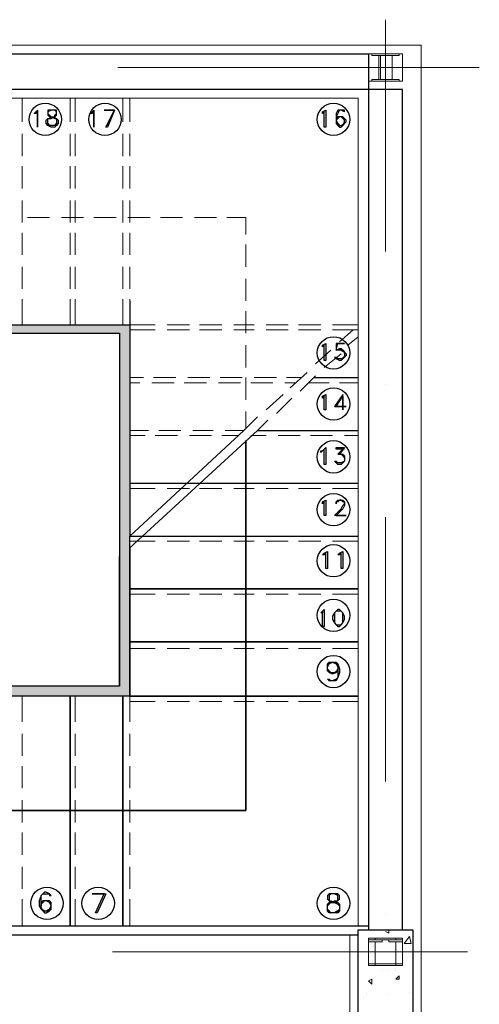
# Model space of a CAD drawing. Header units: metres. Extents: x -25 to 43.2, y -9.5 to 51.2.
# Tile 21 of 22: x 18.9 to 21.5, y 1 to 6.6. Entities that reach past the tile are written whole.
import ezdxf

# ---------------------------------------------------------------- set-up
doc = ezdxf.new("R2010")
doc.units = ezdxf.units.M
doc.header["$MEASUREMENT"] = 0
for name, color, linetype in [('PDF4_ax', 7, 'Continuous'), ('PDF4_column', 7, 'Continuous'), ('PDF4_hatch-plan', 7, 'Continuous'), ('PDF4_khatchin', 7, 'Continuous'), ('PDF4_Layer5', 7, 'Continuous'), ('PDF4_shear wall', 7, 'Continuous'), ('PDF4_STAIRS', 7, 'Continuous'), ('PDF4_Text Info.', 7, 'Continuous'), ('PDF4_wall', 7, 'Continuous')]:
    doc.layers.add(name, color=color, linetype=linetype)

msp = doc.modelspace()

# ---------------------------------------------------------------- linework, layer by layer
at = {"layer": 'PDF4_ax', "lineweight": 9}
for points in [[(20.9255, 6.6023), (20.9255, 5.2925)], [(19.4134, 6.3327), (21.4552, 6.3327)], [(20.9255, 4.5413), (20.9255, 4.5413)], [(20.9255, 3.79), (20.9255, 2.2972)], [(20.9255, 1.5459), (20.9255, 1.5459)], [(19.3845, 1.3341), (21.3878, 1.3341)]]:
    msp.add_lwpolyline(points, dxfattribs=at)
at = {"layer": 'PDF4_column', "lineweight": 18}
for points in [[(20.8292, 6.4097), (21.0218, 6.4097), (21.0218, 6.2556), (20.8292, 6.2556)], [(21.0026, 6.4001), (20.8485, 6.4001), (20.8485, 6.4097), (21.0026, 6.4097)], [(20.887, 6.2652), (20.8485, 6.2652), (20.9255, 6.2652), (20.8966, 6.2652), (20.8966, 6.4001), (20.9255, 6.4001), (20.8485, 6.4001), (20.887, 6.4001)], [(20.9641, 6.2652), (20.9255, 6.2652), (21.0026, 6.2652), (20.9641, 6.2652), (20.9641, 6.4001), (21.0026, 6.4001), (20.9255, 6.4001), (20.9641, 6.4001)], [(21.0026, 6.2556), (20.8485, 6.2556), (20.8485, 6.2652), (21.0026, 6.2652)], [(20.8292, 1.4111), (21.0218, 1.4111), (21.0218, 1.257), (20.8292, 1.257)], [(20.8292, 1.4111), (21.0218, 1.4111), (21.0218, 1.257), (20.8292, 1.257)], [(20.8292, 1.4111), (21.0218, 1.4111), (21.0218, 1.257), (20.8292, 1.257)], [(20.8677, 1.2666), (20.8292, 1.2666), (20.9063, 1.2666), (20.8677, 1.2666), (20.8677, 1.3918), (20.9063, 1.3918), (20.9063, 1.4015), (20.8292, 1.4015), (20.8292, 1.3918), (20.8677, 1.3918)], [(20.8677, 1.2666), (20.8292, 1.2666), (20.9063, 1.2666), (20.8677, 1.2666), (20.8677, 1.3918), (20.9063, 1.3918), (20.9063, 1.4015), (20.8292, 1.4015), (20.8292, 1.3918), (20.8677, 1.3918)], [(20.8677, 1.2666), (20.8292, 1.2666), (20.9063, 1.2666), (20.8677, 1.2666), (20.8677, 1.3918), (20.9063, 1.3918), (20.9063, 1.4015), (20.8292, 1.4015), (20.8292, 1.3918), (20.8677, 1.3918)], [(20.9833, 1.4015), (20.8677, 1.4015), (20.8677, 1.4111), (20.9833, 1.4111)], [(20.9833, 1.4015), (20.8677, 1.4015), (20.8677, 1.4111), (20.9833, 1.4111)], [(20.9833, 1.4015), (20.8677, 1.4015), (20.8677, 1.4111), (20.9833, 1.4111)], [(20.9833, 1.2666), (20.9448, 1.2666), (21.0218, 1.2666), (20.9833, 1.2666), (20.9833, 1.3918), (21.0218, 1.3918), (21.0218, 1.4015), (20.9448, 1.4015), (20.9448, 1.3918), (20.9833, 1.3918)], [(20.9833, 1.2666), (20.9448, 1.2666), (21.0218, 1.2666), (20.9833, 1.2666), (20.9833, 1.3918), (21.0218, 1.3918), (21.0218, 1.4015), (20.9448, 1.4015), (20.9448, 1.3918), (20.9833, 1.3918)], [(20.9833, 1.2666), (20.9448, 1.2666), (21.0218, 1.2666), (20.9833, 1.2666), (20.9833, 1.3918), (21.0218, 1.3918), (21.0218, 1.4015), (20.9448, 1.4015), (20.9448, 1.3918), (20.9833, 1.3918)], [(20.9833, 1.257), (20.8677, 1.257), (20.8677, 1.2666), (20.9833, 1.2666)], [(20.9833, 1.257), (20.8677, 1.257), (20.8677, 1.2666), (20.9833, 1.2666)], [(20.9833, 1.257), (20.8677, 1.257), (20.8677, 1.2666), (20.9833, 1.2666)]]:
    msp.add_lwpolyline(points, close=True, dxfattribs=at)
at = {"layer": 'PDF4_hatch-plan', "lineweight": 18}
for points in [[(20.9255, 1.4496), (20.9448, 1.44), (20.9448, 1.4593)], [(21.0604, 1.4304), (21.0604, 1.4304)], [(20.8581, 1.363), (20.8581, 1.363)], [(21.07, 1.3726), (21.07, 1.3726)], [(20.8388, 1.3244), (20.8388, 1.3244)], [(20.9063, 1.2281), (20.9063, 1.2281)], [(20.9448, 1.2281), (20.9448, 1.2281)], [(20.9833, 1.2281), (20.9833, 1.2281)], [(21.0604, 1.1318), (21.0604, 1.1318)], [(20.8003, 1.074), (20.8003, 1.074)], [(20.8196, 1.0933), (20.8196, 1.0933)], [(20.9448, 1.0933), (20.9448, 1.0933)], [(21.0604, 1.1029), (21.0604, 1.1029)]]:
    msp.add_lwpolyline(points, dxfattribs=at)
for points in [[(21.0315, 1.3822), (21.0604, 1.4207), (21.07, 1.3822)], [(20.8485, 1.18), (20.8485, 1.1511), (20.8292, 1.1703)], [(21.0026, 1.1992), (21.0026, 1.18), (20.9833, 1.18)]]:
    msp.add_lwpolyline(points, close=True, dxfattribs=at)
at = {"layer": 'PDF4_khatchin', "lineweight": 18}
for points in [[(18.8741, 6.1593), (18.8741, 6.0245)], [(19.1438, 6.1593), (19.1438, 6.0245)], [(19.1726, 6.1593), (19.1726, 6.0245)], [(19.4423, 6.1593), (19.4423, 6.0245)], [(19.4808, 6.1593), (19.4808, 6.0245)], [(18.8741, 5.957), (18.8741, 5.8318)], [(19.1438, 5.957), (19.1438, 5.8318)], [(19.1726, 5.957), (19.1726, 5.8318)], [(19.4423, 5.957), (19.4423, 5.8318)], [(19.4808, 5.957), (19.4808, 5.8318)], [(18.8741, 5.774), (18.8741, 5.6488)], [(19.1438, 5.774), (19.1438, 5.6488)], [(19.1726, 5.774), (19.1726, 5.6488)], [(19.4423, 5.774), (19.4423, 5.6488)], [(19.4808, 5.774), (19.4808, 5.6488)], [(18.8741, 5.5814), (18.8741, 5.4562)], [(19.1438, 5.5814), (19.1438, 5.4562)], [(19.1726, 5.5814), (19.1726, 5.4562)], [(19.4423, 5.5814), (19.4423, 5.4562)], [(19.4808, 5.5814), (19.4808, 5.4562)], [(18.903, 5.4851), (19.0282, 5.4851)], [(19.0956, 5.4851), (19.2208, 5.4851)], [(19.2786, 5.4851), (19.4038, 5.4851)], [(19.4712, 5.4851), (19.5964, 5.4851)], [(19.6542, 5.4851), (19.7794, 5.4851)], [(19.8468, 5.4851), (19.972, 5.4851)], [(20.1358, 5.3888), (20.1358, 5.4851), (20.0298, 5.4851)], [(18.8741, 5.3984), (18.8741, 5.2732)], [(19.1438, 5.3984), (19.1438, 5.2732)], [(19.1726, 5.3984), (19.1726, 5.2732)], [(19.4423, 5.3984), (19.4423, 5.2732)], [(19.4808, 5.3984), (19.4808, 5.2732)], [(20.1358, 5.2058), (20.1358, 5.331)], [(18.8741, 5.2058), (18.8741, 5.0806)], [(19.1438, 5.2058), (19.1438, 5.0806)], [(19.1726, 5.2058), (19.1726, 5.0806)], [(19.4423, 5.2058), (19.4423, 5.0806)], [(19.4808, 5.2058), (19.4808, 5.0806)], [(20.1358, 5.0132), (20.1358, 5.1384)], [(18.8741, 5.0228), (18.8741, 4.8783)], [(19.1438, 5.0228), (19.1438, 4.8783)], [(19.1726, 5.0228), (19.1726, 4.8783)], [(19.4423, 5.0228), (19.4423, 4.8783)], [(19.4808, 5.0228), (19.4808, 4.8783), (19.6253, 4.8783)], [(20.1358, 4.8302), (20.1358, 4.9554)], [(19.4808, 4.8494), (19.6253, 4.8494)], [(19.6927, 4.8783), (19.8179, 4.8783)], [(19.6927, 4.8494), (19.8179, 4.8494)], [(19.8757, 4.8783), (20.0009, 4.8783)], [(19.8757, 4.8494), (20.0009, 4.8494)], [(20.0684, 4.8783), (20.1839, 4.8783)], [(20.0684, 4.8494), (20.1839, 4.8494)], [(20.2513, 4.8783), (20.3765, 4.8783)], [(20.2513, 4.8494), (20.3765, 4.8494)], [(20.4343, 4.8783), (20.5595, 4.8783)], [(20.4343, 4.8494), (20.5595, 4.8494)], [(20.627, 4.8783), (20.7714, 4.8783)], [(20.627, 4.8494), (20.7714, 4.8494)], [(20.7425, 4.8494), (20.6655, 4.782)], [(20.7714, 4.8109), (20.7136, 4.7628)], [(20.1358, 4.6376), (20.1358, 4.7628)], [(20.6173, 4.7339), (20.5306, 4.6568)], [(20.6751, 4.7146), (20.5788, 4.6376)], [(19.4808, 4.5798), (19.5579, 4.5798)], [(19.6157, 4.5798), (19.7409, 4.5798)], [(19.8083, 4.5798), (19.9335, 4.5798)], [(19.9913, 4.5798), (20.1165, 4.5798)], [(20.1358, 4.4546), (20.1358, 4.5798)], [(20.1839, 4.5798), (20.3091, 4.5798)], [(20.3669, 4.5798), (20.4536, 4.5798)], [(20.4825, 4.6087), (20.3862, 4.522)], [(20.5306, 4.5894), (20.444, 4.5027)], [(19.4808, 4.5509), (19.5386, 4.5509)], [(19.6061, 4.5509), (19.7313, 4.5509)], [(19.789, 4.5509), (19.9143, 4.5509)], [(19.9817, 4.5509), (20.1069, 4.5509)], [(20.1647, 4.5509), (20.2899, 4.5509)], [(20.3573, 4.5509), (20.4151, 4.5509)], [(20.4921, 4.5509), (20.6077, 4.5509)], [(20.6655, 4.5509), (20.7714, 4.5509)], [(20.3477, 4.4835), (20.2513, 4.3968)], [(20.3958, 4.4642), (20.3091, 4.3775)], [(20.0202, 4.2812), (20.1261, 4.2812), (20.2032, 4.3583)], [(20.1358, 4.2908), (20.1358, 4.3872)], [(20.261, 4.339), (20.2032, 4.2812)], [(19.4808, 4.2812), (19.5868, 4.2812)], [(19.4808, 4.2523), (19.5675, 4.2523)], [(19.6253, 4.2523), (19.7505, 4.2523)], [(19.6446, 4.2812), (19.7698, 4.2812)], [(19.8179, 4.2523), (19.9431, 4.2523)], [(19.8372, 4.2812), (19.9528, 4.2812)], [(20.0009, 4.2523), (20.0972, 4.2523)], [(20.1647, 4.2523), (20.2513, 4.2523)], [(20.3188, 4.2523), (20.444, 4.2523)], [(20.5018, 4.2523), (20.627, 4.2523)], [(20.6944, 4.2523), (20.7714, 4.2523)], [(19.4808, 3.9537), (19.6253, 3.9537)], [(19.6927, 3.9537), (19.8179, 3.9537)], [(19.8757, 3.9537), (20.0009, 3.9537)], [(20.0684, 3.9537), (20.1839, 3.9537)], [(20.2513, 3.9537), (20.3765, 3.9537)], [(20.4343, 3.9537), (20.5595, 3.9537)], [(20.627, 3.9537), (20.7714, 3.9537)], [(19.4808, 3.6552), (19.6253, 3.6552)], [(19.6927, 3.6552), (19.8179, 3.6552)], [(19.8757, 3.6552), (20.0009, 3.6552)], [(20.0684, 3.6552), (20.1839, 3.6552)], [(20.2513, 3.6552), (20.3765, 3.6552)], [(20.4343, 3.6552), (20.5595, 3.6552)], [(20.627, 3.6552), (20.7714, 3.6552)]]:
    msp.add_lwpolyline(points, dxfattribs=at)
for points in [[(19.6253, 3.3566), (19.4808, 3.3566)], [(19.8179, 3.3566), (19.6927, 3.3566)], [(20.0009, 3.3566), (19.8757, 3.3566)], [(20.1839, 3.3566), (20.0684, 3.3566)], [(20.3765, 3.3566), (20.2513, 3.3566)], [(20.5595, 3.3566), (20.4343, 3.3566)], [(20.7714, 3.3566), (20.627, 3.3566)], [(19.6253, 3.0484), (19.4808, 3.0484)], [(19.8179, 3.0484), (19.6927, 3.0484)], [(20.0009, 3.0484), (19.8757, 3.0484)], [(20.1839, 3.0484), (20.0684, 3.0484)], [(20.3765, 3.0484), (20.2513, 3.0484)], [(20.5595, 3.0484), (20.4343, 3.0484)], [(20.7714, 3.0484), (20.627, 3.0484)], [(18.8741, 2.6343), (18.8741, 2.7787)], [(19.1726, 2.6343), (19.1726, 2.7787)], [(19.4808, 2.6343), (19.4808, 2.7787)], [(19.6253, 2.7498), (19.4808, 2.7498)], [(19.8179, 2.7498), (19.6927, 2.7498)], [(20.0009, 2.7498), (19.8757, 2.7498)], [(20.1839, 2.7498), (20.0684, 2.7498)], [(20.3765, 2.7498), (20.2513, 2.7498)], [(20.5595, 2.7498), (20.4343, 2.7498)], [(20.7714, 2.7498), (20.627, 2.7498)], [(18.8741, 2.4416), (18.8741, 2.5669)], [(19.1726, 2.4416), (19.1726, 2.5669)], [(19.4808, 2.4416), (19.4808, 2.5669)], [(18.8741, 2.2587), (18.8741, 2.3839)], [(19.1726, 2.2587), (19.1726, 2.3839)], [(19.4808, 2.2587), (19.4808, 2.3839)], [(18.8741, 2.066), (18.8741, 2.1912)], [(19.1726, 2.066), (19.1726, 2.1912)], [(19.4808, 2.066), (19.4808, 2.1912)], [(18.8741, 1.883), (18.8741, 2.0082)], [(19.1726, 1.883), (19.1726, 2.0082)], [(19.4808, 1.883), (19.4808, 2.0082)], [(18.8741, 1.6904), (18.8741, 1.8156)], [(19.1726, 1.6904), (19.1726, 1.8156)], [(19.4808, 1.6904), (19.4808, 1.8156)], [(18.8741, 1.4785), (18.8741, 1.6326)], [(19.1726, 1.4785), (19.1726, 1.6326)], [(19.4808, 1.4785), (19.4808, 1.6326)]]:
    msp.add_lwpolyline(points, close=True, dxfattribs=at)
at = {"layer": 'PDF4_Layer5', "lineweight": 13}
msp.add_lwpolyline([(8.3279, -3.3178), (8.3279, 6.4579), (21.1278, 6.4579), (21.1278, -3.3178)], close=True, dxfattribs=at)
msp.add_lwpolyline([(20.7233, 1.4304), (20.7233, -2.9133), (14.2896, -2.9133), (14.2896, -2.9711), (8.6265, -2.9711), (8.6265, 6.1593), (20.7714, 6.1593), (20.7714, 1.4785)], dxfattribs=at)
at = {"layer": 'PDF4_shear wall', "lineweight": 30}
msp.add_lwpolyline([(21.0796, 1.4593), (21.0796, -3.2697), (14.3282, -3.2697), (14.3282, -2.9711), (20.7714, -2.9711), (20.7714, 1.4593)], close=True, dxfattribs=at)
at = {"layer": 'PDF4_STAIRS', "lineweight": 25}
for points in [[(18.9608, 5.9956), (18.9608, 6.0822), (18.9511, 6.0726), (18.9415, 6.0726), (18.9511, 6.0822), (18.9608, 6.0919)], [(19.0378, 6.0919), (19.0185, 6.0919), (19.0185, 6.0822), (19.0185, 6.0726), (19.0185, 6.063), (19.0282, 6.0533), (19.0378, 6.0533), (19.0571, 6.0437), (19.0667, 6.0437), (19.0667, 6.0341), (19.0667, 6.0148), (19.0667, 6.0052), (19.0571, 6.0052), (19.0378, 6.0052), (19.0185, 6.0052), (19.0185, 6.0148), (19.0185, 6.0341), (19.0185, 6.0437), (19.0282, 6.0437), (19.0378, 6.0437), (19.0571, 6.0533), (19.0667, 6.063), (19.0667, 6.0726), (19.0667, 6.0822), (19.0667, 6.0919), (19.0571, 6.0919)], [(19.2786, 5.9956), (19.2786, 6.0822), (19.269, 6.0726), (19.2593, 6.0726), (19.269, 6.0822), (19.2786, 6.0919)], [(19.3556, 5.9956), (19.346, 5.9956), (19.3942, 6.0919), (19.3364, 6.0919), (19.3942, 6.0919)], [(20.5884, 5.9956), (20.5788, 5.9956), (20.5788, 6.0822), (20.5692, 6.0726), (20.5692, 6.0822), (20.5884, 6.0919)], [(20.5884, 4.6761), (20.5788, 4.6761), (20.5788, 4.7628), (20.5692, 4.7531), (20.5692, 4.7628), (20.5884, 4.7724)], [(20.6559, 4.7724), (20.6944, 4.7724), (20.6462, 4.7724), (20.6462, 4.7339)], [(20.5884, 4.3968), (20.5788, 4.3968), (20.5788, 4.4738), (20.5692, 4.4642), (20.5692, 4.4738), (20.5884, 4.4835)], [(20.5884, 4.3968), (20.5788, 4.3968), (20.5788, 4.4738), (20.5692, 4.4642), (20.5692, 4.4738), (20.5884, 4.4835)], [(20.704, 4.416), (20.6462, 4.416), (20.6847, 4.4738), (20.6847, 4.3968), (20.6847, 4.4835), (20.6366, 4.416)], [(20.704, 4.416), (20.6462, 4.416), (20.6847, 4.4738), (20.6847, 4.3968), (20.6847, 4.4835), (20.6366, 4.416)], [(20.5884, 4.0886), (20.5788, 4.0886), (20.5788, 4.1753), (20.5692, 4.1656), (20.5595, 4.156), (20.5595, 4.1656), (20.5692, 4.1656), (20.5884, 4.1849)], [(20.5884, 3.7996), (20.5788, 3.7996), (20.5788, 3.8767), (20.5692, 3.8767), (20.5692, 3.8671), (20.5692, 3.8767), (20.5884, 3.8863)], [(20.6366, 3.7996), (20.6751, 3.8382), (20.6847, 3.8574), (20.6944, 3.8671), (20.6944, 3.8767), (20.6847, 3.8767), (20.6751, 3.8863), (20.6655, 3.8863), (20.6559, 3.8767), (20.6462, 3.8767), (20.6462, 3.8671), (20.6462, 3.8767), (20.6559, 3.8863), (20.6655, 3.8863), (20.6751, 3.8863), (20.6847, 3.8863), (20.6944, 3.8767), (20.6944, 3.8671), (20.6944, 3.8574), (20.6847, 3.8382), (20.6462, 3.7996), (20.704, 3.7996)], [(20.5981, 3.5011), (20.5884, 3.5011), (20.5884, 3.5878), (20.5788, 3.5781), (20.5692, 3.5781), (20.5788, 3.5878), (20.5981, 3.5974)], [(20.6847, 3.5011), (20.6751, 3.5011), (20.6751, 3.5878), (20.6655, 3.5781), (20.6559, 3.5781), (20.6655, 3.5878), (20.6847, 3.5974)], [(20.7714, 3.3855), (19.4808, 3.3855)], [(20.5788, 3.1736), (20.5692, 3.1736), (20.5692, 3.2603), (20.5692, 3.2507), (20.5595, 3.2507), (20.5692, 3.2603), (20.5788, 3.2699)], [(20.6559, 3.2699), (20.6462, 3.2603), (20.6366, 3.2507), (20.627, 3.2314), (20.627, 3.2121), (20.6366, 3.1929), (20.6462, 3.1833), (20.6559, 3.1736), (20.6655, 3.1736), (20.6751, 3.1833), (20.6847, 3.1929), (20.6944, 3.2121), (20.6944, 3.2314), (20.6847, 3.2507), (20.6751, 3.2603), (20.6655, 3.2699)], [(20.6462, 3.2603), (20.6366, 3.2507), (20.6366, 3.2314), (20.6366, 3.2121), (20.6366, 3.1929), (20.6462, 3.1833), (20.6559, 3.1833), (20.6655, 3.1833), (20.6751, 3.1833), (20.6847, 3.1929), (20.6847, 3.2121), (20.6847, 3.2314), (20.6847, 3.2507), (20.6751, 3.2603), (20.6655, 3.2603), (20.6559, 3.2603)], [(20.7714, 3.0869), (19.4808, 3.0869)], [(19.1438, 1.4785), (19.1438, 2.7787)], [(19.4423, 1.4785), (19.4423, 2.7787)], [(19.2979, 1.5556), (19.2882, 1.5556), (19.3364, 1.6615), (19.269, 1.6615), (19.346, 1.6615)], [(20.6173, 1.6615), (20.6077, 1.6615), (20.5981, 1.6519), (20.5981, 1.6326), (20.6077, 1.623), (20.6173, 1.6134), (20.6366, 1.6134), (20.6559, 1.6037), (20.6655, 1.5941), (20.6655, 1.5748), (20.6559, 1.5652), (20.6366, 1.5556), (20.6173, 1.5556), (20.6077, 1.5652), (20.5981, 1.5748), (20.5981, 1.5941), (20.6077, 1.6037), (20.6173, 1.6134), (20.6366, 1.6134), (20.6559, 1.623), (20.6655, 1.6326), (20.6655, 1.6519), (20.6559, 1.6615), (20.6366, 1.6615)]]:
    msp.add_lwpolyline(points, close=True, dxfattribs=at)
for points in [[(19.0282, 6.0919), (19.0185, 6.0822), (19.0185, 6.0726), (19.0282, 6.063), (19.0378, 6.0533), (19.0571, 6.0533), (19.0571, 6.0437), (19.0667, 6.0437), (19.0763, 6.0341), (19.0763, 6.0148), (19.0667, 6.0052), (19.0571, 5.9956), (19.0378, 5.9956), (19.0185, 6.0052), (19.0089, 6.0148), (19.0089, 6.0341), (19.0185, 6.0437), (19.0282, 6.0437), (19.0378, 6.0533), (19.0571, 6.0533), (19.0571, 6.063), (19.0667, 6.0726), (19.0667, 6.0822), (19.0571, 6.0919), (19.0667, 6.0822)], [(19.0571, 6.0919), (19.0378, 6.0919), (19.0185, 6.0822)], [(20.6847, 6.0919), (20.6944, 6.0822), (20.6944, 6.0919), (20.6751, 6.0919), (20.6655, 6.0919), (20.6559, 6.0919), (20.6462, 6.0726), (20.6462, 6.0533), (20.6462, 6.0341), (20.6462, 6.0148), (20.6559, 6.0052), (20.6655, 5.9956), (20.6751, 5.9956), (20.6847, 6.0052), (20.6944, 6.0148), (20.704, 6.0245), (20.704, 6.0341), (20.6944, 6.0437), (20.6847, 6.0533), (20.6751, 6.0533), (20.6655, 6.0533), (20.6559, 6.0533), (20.6462, 6.0437)], [(20.6655, 6.0919), (20.6559, 6.0726), (20.6462, 6.0533), (20.6462, 6.0341), (20.6559, 6.0148), (20.6655, 6.0052)], [(20.6944, 6.0822), (20.6751, 6.0919), (20.6655, 6.0919), (20.6559, 6.0822)], [(19.0185, 6.0148), (19.0282, 6.0052)], [(19.0571, 6.0052), (19.0667, 6.0148)], [(20.6944, 6.0341), (20.6847, 6.0437), (20.6751, 6.0533), (20.6655, 6.0533), (20.6559, 6.0437), (20.6462, 6.0341), (20.6559, 6.0437), (20.6655, 6.0533)], [(20.6462, 6.0245), (20.6559, 6.0052), (20.6655, 6.0052), (20.6751, 6.0052), (20.6847, 6.0052), (20.6944, 6.0245)], [(20.6751, 6.0052), (20.6944, 6.0148), (20.6944, 6.0245), (20.6944, 6.0341), (20.6944, 6.0437), (20.6751, 6.0533)], [(19.4808, 5.0132), (19.4808, 4.5509), (19.4808, 3.6841), (20.7714, 3.6841)], [(17.3716, 4.8783), (19.4808, 4.8783)], [(17.3716, 4.8302), (19.4231, 4.8302), (19.4231, 4.5509), (19.4231, 3.5685), (19.4231, 2.8365), (19.4231, 3.5685)], [(20.6751, 4.7339), (20.6944, 4.7242), (20.6847, 4.7339), (20.6751, 4.7339), (20.6559, 4.7339), (20.6462, 4.7339), (20.6655, 4.7435), (20.6751, 4.7435), (20.6847, 4.7339), (20.6944, 4.7242), (20.704, 4.7146), (20.704, 4.705), (20.6944, 4.6953), (20.6847, 4.6857), (20.6751, 4.6761), (20.6655, 4.6761), (20.6462, 4.6857), (20.6366, 4.6953), (20.6462, 4.6953)], [(20.6944, 4.705), (20.6847, 4.6857), (20.6751, 4.6857), (20.6655, 4.6857), (20.6462, 4.6857), (20.6462, 4.6953), (20.6559, 4.6857)], [(20.6944, 4.7242), (20.6944, 4.7146), (20.6944, 4.705), (20.6944, 4.6953), (20.6751, 4.6857)], [(20.521, 4.5798), (20.7714, 4.5798)], [(20.2032, 4.2812), (20.7714, 4.2812)], [(17.3524, 2.1335), (20.1358, 2.1335), (20.1358, 4.2234), (20.1358, 2.1335), (17.3427, 2.1335)], [(20.6944, 4.1753), (20.6462, 4.1753), (20.6462, 4.1849), (20.6944, 4.1849), (20.6655, 4.1464), (20.6751, 4.1464), (20.6847, 4.1464), (20.6944, 4.1367), (20.6944, 4.1175), (20.6944, 4.1078), (20.6847, 4.0982), (20.6751, 4.0886), (20.6559, 4.0886), (20.6462, 4.0982), (20.6366, 4.1078), (20.6462, 4.1078)], [(20.6944, 4.1849), (20.6559, 4.1464), (20.6751, 4.1464), (20.6847, 4.1367), (20.6944, 4.1271)], [(20.6751, 4.1464), (20.6944, 4.1367), (20.6944, 4.1175), (20.6944, 4.1078), (20.6751, 4.0982)], [(20.6944, 4.1078), (20.6847, 4.0982), (20.6751, 4.0982), (20.6559, 4.0982), (20.6462, 4.0982), (20.6462, 4.1078), (20.6559, 4.0982)], [(19.4808, 3.9826), (20.7714, 3.9826)], [(20.5692, 3.8767), (20.5692, 3.8767)], [(19.4808, 3.6167), (19.4808, 2.7787), (20.7714, 2.7787), (19.4808, 2.7787), (19.4808, 3.6841)], [(20.6559, 2.9232), (20.6462, 2.9136), (20.627, 2.9039), (20.6077, 2.9136), (20.5981, 2.9232), (20.5981, 2.9328), (20.5981, 2.9425), (20.5981, 2.9617), (20.6077, 2.9714), (20.627, 2.9714), (20.6462, 2.9714), (20.6559, 2.9617), (20.6655, 2.9328), (20.6655, 2.9136), (20.6559, 2.8847), (20.6462, 2.8654), (20.627, 2.8654), (20.6173, 2.8654), (20.6077, 2.8654), (20.5981, 2.8751), (20.6077, 2.8751), (20.6077, 2.8654)], [(20.6173, 2.9136), (20.6077, 2.9232), (20.5981, 2.9328), (20.5981, 2.9425), (20.6077, 2.9617), (20.6173, 2.9714)], [(20.5981, 2.9425), (20.6077, 2.9617), (20.627, 2.9714), (20.6462, 2.9617), (20.6559, 2.9425)], [(20.6366, 2.9714), (20.6559, 2.9617), (20.6559, 2.9328), (20.6559, 2.9136), (20.6559, 2.8847), (20.6366, 2.8654)], [(20.5981, 2.9328), (20.6077, 2.9136), (20.627, 2.9136), (20.6462, 2.9136), (20.6559, 2.9328), (20.6559, 2.9232), (20.6366, 2.9136)], [(20.6462, 2.8751), (20.627, 2.8654), (20.6173, 2.8654), (20.6077, 2.8751)], [(19.4231, 2.8365), (17.3716, 2.8365)], [(19.4808, 2.7787), (17.3716, 2.7787)], [(18.9993, 1.5652), (18.98, 1.5748), (18.98, 1.5941), (18.98, 1.623), (18.98, 1.6519), (18.9897, 1.6615), (18.9993, 1.6615), (19.0089, 1.6615), (19.0282, 1.6615), (19.0282, 1.6519), (19.0378, 1.6519), (19.0282, 1.6615), (19.0089, 1.6712), (18.9993, 1.6712), (18.9897, 1.6615), (18.98, 1.6519), (18.9704, 1.623), (18.9704, 1.5941), (18.98, 1.5748), (18.9897, 1.5652), (18.9993, 1.5556), (19.0089, 1.5556), (19.0282, 1.5652), (19.0378, 1.5748), (19.0378, 1.5941), (19.0378, 1.6134), (19.0282, 1.623), (19.0089, 1.623), (18.9993, 1.623), (18.9897, 1.623), (18.98, 1.6134)], [(19.0378, 1.6037), (19.0282, 1.6134), (19.0089, 1.623), (18.9993, 1.623), (18.9897, 1.6134), (18.98, 1.6037)], [(18.9993, 1.623), (18.98, 1.6134), (18.98, 1.5941)], [(19.0089, 1.5652), (19.0282, 1.5748), (19.0378, 1.5941), (19.0282, 1.6134), (19.0089, 1.623)], [(20.6077, 1.6615), (20.6077, 1.6519), (20.6077, 1.6326), (20.6077, 1.623), (20.6173, 1.623), (20.6366, 1.6134), (20.6559, 1.6134), (20.6655, 1.6037), (20.6655, 1.5941), (20.6655, 1.5748), (20.6655, 1.5652), (20.6559, 1.5556), (20.6366, 1.5556), (20.6173, 1.5556), (20.6077, 1.5556), (20.5981, 1.5652), (20.5981, 1.5748), (20.5981, 1.5941), (20.5981, 1.6037), (20.6077, 1.6134), (20.6173, 1.6134), (20.6366, 1.623), (20.6559, 1.623), (20.6559, 1.6326), (20.6559, 1.6519), (20.6559, 1.6615)], [(20.6559, 1.6519), (20.6366, 1.6615), (20.6173, 1.6615), (20.6077, 1.6519)], [(18.98, 1.5845), (18.9897, 1.5652), (18.9993, 1.5652), (19.0089, 1.5652), (19.0282, 1.5652), (19.0378, 1.5845)], [(20.5981, 1.5652), (20.6173, 1.5556)], [(20.6462, 1.5556), (20.6655, 1.5652)], [(20.8292, 1.4785), (17.3331, 1.4785), (17.3331, 1.4304), (20.7714, 1.4304)]]:
    msp.add_lwpolyline(points, dxfattribs=at)
for centre in [(19.0041, 6.0389), (19.3412, 6.0389), (20.6318, 6.0389), (20.6318, 4.7194), (20.6318, 4.4305), (20.6318, 4.4305), (20.6318, 4.1319), (20.6318, 3.8334), (20.6318, 3.5444), (20.6318, 3.2362), (20.6318, 2.9184), (19.0137, 1.6086), (19.3027, 1.6086), (20.6318, 1.6086)]:
    msp.add_circle(centre, 0.0915, dxfattribs=at)
at = {"layer": 'PDF4_STAIRS', "transparency": 33554559}
for points in [[(17.073, 4.8302), (19.4808, 4.8302), (17.1694, 4.8591)], [(17.1694, 4.8591), (19.4808, 4.8591), (17.3716, 4.8783)], [(19.4808, 4.8302), (17.1694, 4.8591), (19.4808, 4.8591)], [(19.4808, 4.8783), (17.3716, 4.8783), (17.3716, 4.8783)], [(19.4808, 4.8591), (17.3716, 4.8783), (19.4808, 4.8783)], [(17.3716, 4.8302), (17.073, 4.8302), (19.4231, 4.8302)], [(19.4231, 4.8302), (19.4808, 4.8302), (19.4808, 4.8302)], [(19.4808, 4.8302), (19.4808, 4.8302), (19.4231, 4.8302)], [(19.4231, 4.5509), (19.4808, 4.5509), (19.4231, 4.8302)], [(19.4808, 4.5509), (19.4231, 4.8302), (19.4808, 4.8302)], [(19.4231, 3.6841), (19.4808, 3.6841), (19.4231, 4.5509)], [(19.4808, 3.6841), (19.4231, 4.5509), (19.4808, 4.5509)], [(19.4231, 3.5685), (19.4808, 3.5685), (19.4231, 3.6841)], [(19.4808, 3.5685), (19.4231, 3.6841), (19.4808, 3.6841)], [(19.4231, 2.8365), (19.4808, 2.8365), (19.4231, 3.5685)], [(19.4808, 2.8365), (19.4231, 3.5685), (19.4808, 3.5685)], [(17.1694, 2.798), (19.4808, 2.798), (17.073, 2.8365)], [(19.4808, 2.798), (17.073, 2.8365), (19.4808, 2.8365)], [(19.4808, 2.7787), (17.3716, 2.7787), (17.1694, 2.798)], [(17.1694, 2.798), (19.4808, 2.798), (19.4808, 2.7787)], [(17.3716, 2.8365), (19.4231, 2.8365), (19.4808, 2.8365)], [(19.4231, 2.8365), (19.4808, 2.8365), (19.4808, 2.8365)], [(19.4808, 2.7787), (19.4808, 2.7787), (17.3716, 2.7787)]]:
    msp.add_solid(points, dxfattribs=at)
at = {"layer": 'PDF4_Text Info.', "lineweight": 9}
for points in [[(20.1261, 4.2812), (19.4808, 3.6841)], [(20.2032, 4.2812), (19.4808, 3.6167)]]:
    msp.add_lwpolyline(points, dxfattribs=at)
at = {"layer": 'PDF4_wall', "lineweight": 30}
msp.add_lwpolyline([(21.0218, 1.4593), (21.0218, 6.2074), (17.2753, 6.2074), (17.2753, 6.4097), (20.8292, 6.4097), (20.8292, 1.4593)], dxfattribs=at)

doc.saveas('drawing.dxf')
